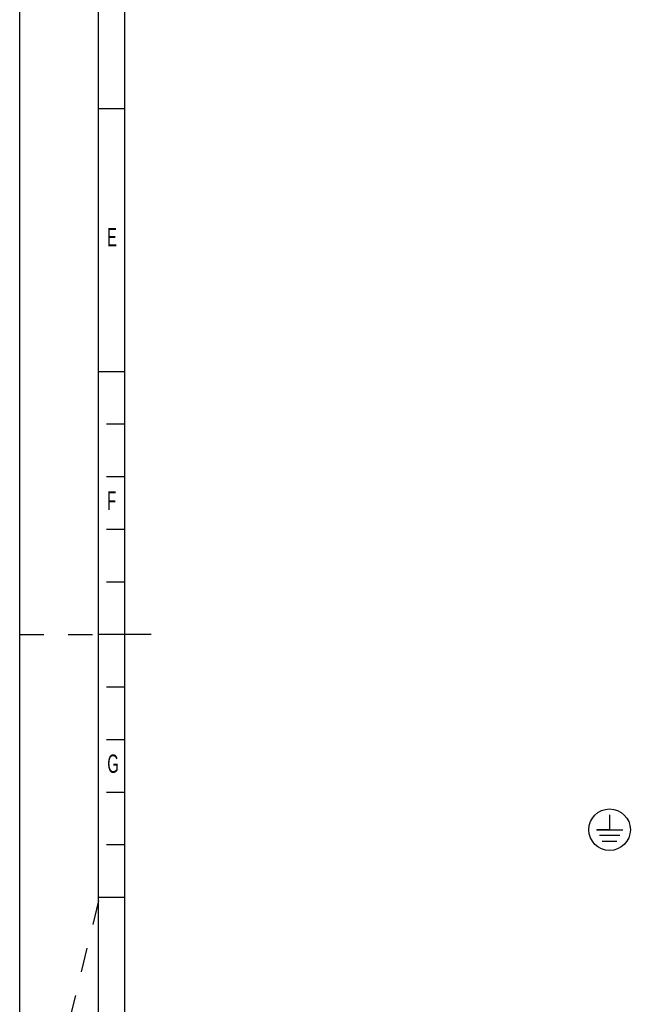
# Model space of a CAD drawing. Header units: millimetres. Extents: x 0 to 841, y 0 to 594.
# Tile 8 of 116: x 0 to 116, y 227 to 414. Entities that reach past the tile are written whole.
import ezdxf

# ---------------------------------------------------------------- set-up
doc = ezdxf.new("R2010")
doc.units = ezdxf.units.MM
doc.header["$LTSCALE"] = 46.255
doc.linetypes.add('DASHED', pattern=[0.2, 0.1, -0.1])
doc.layers.get('0').update_dxf_attribs({"linetype": 'CONTINUOUS'})
doc.styles.add('TEXTSTYLE_2', font='txt', dxfattribs={"width": 0.6})

# ---------------------------------------------------------------- blocks, each defined once
blk = doc.blocks.new('SYMBOL_1_BL3', base_point=(112.22, 259.9))
at = {"color": 7, "linetype": 'CONTINUOUS'}
for p, q in [((112.22, 262.7), (112.22, 259.9)), ((109.71, 259.9), (114.73, 259.9)), ((112.22, 259.9), (109.86, 259.9)), ((114.16, 258.77), (110.28, 258.77)), ((113.6, 257.64), (110.84, 257.64))]:
    blk.add_line(p, q, dxfattribs=at)
blk.add_circle((112.22, 259.9), 3.95, dxfattribs=at)

msp = doc.modelspace()

# ---------------------------------------------------------------- linework, layer by layer
at = {"color": 7, "linetype": 'CONTINUOUS'}
for p, q in [((0, 0), (0, 594)), ((20, 10), (20, 584)), ((20, 397), (15, 397)), ((20, 347), (15, 347)), ((20, 337), (16.5, 337)), ((20, 327), (16.5, 327)), ((20, 317), (16.5, 317)), ((20, 307), (16.5, 307)), ((25, 297), (15, 297)), ((20, 287), (16.5, 287)), ((20, 277), (16.5, 277)), ((20, 267), (16.5, 267)), ((20, 257), (16.5, 257)), ((20, 247), (15, 247))]:
    msp.add_line(p, q, dxfattribs=at)
at = {"color": 2, "linetype": 'CONTINUOUS'}
msp.add_line((15, 5), (15, 589), dxfattribs=at)
at = {"color": 7, "linetype": 'DASHED'}
for p, q in [((0, 297), (15, 297)), ((15, 246.35), (0, 185))]:
    msp.add_line(p, q, dxfattribs=at)

# ---------------------------------------------------------------- block references
at = {"color": 2, "linetype": 'CONTINUOUS'}
msp.add_blockref('SYMBOL_1_BL3', (112.2189, 259.9012), dxfattribs=at)

# ---------------------------------------------------------------- texts
at = {"color": 5, "linetype": 'CONTINUOUS', "char_height": 3.5, "width": 2.1, "attachment_point": 1, "line_spacing_factor": 0.9, "style": 'TEXTSTYLE_2'}
for s, insert in [('E', (16.6135, 374.3316)), ('F', (16.6292, 324.2279)), ('G', (16.6734, 274.212))]:
    msp.add_mtext(s, dxfattribs=dict(at, insert=insert))

doc.saveas('drawing.dxf')
